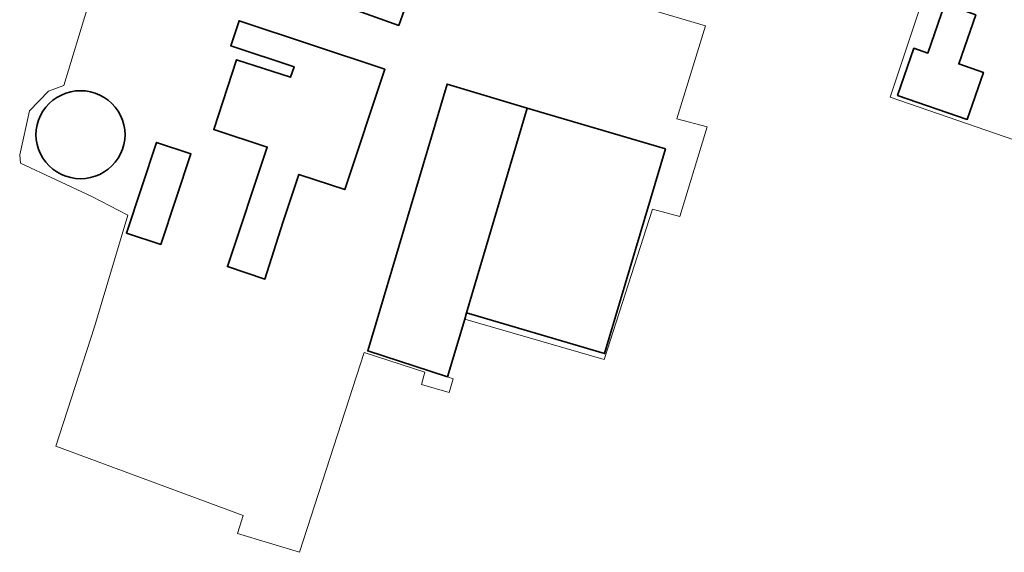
# Model space of a CAD drawing. Header units: metres. Extents: x 33225 to 36661, y 376385 to 377815.
# Tile 5 of 49: x 34403 to 34544, y 377031 to 377108. Entities that reach past the tile are written whole.
import ezdxf

# ---------------------------------------------------------------- set-up
doc = ezdxf.new("R2010")
doc.units = ezdxf.units.M
for name, color, linetype, lineweight in [('B-WE-GR-BOUWLAND-GV', 252, 'Continuous', 13), ('B-WE-OG-BEBOUWING-GV', 7, 'Continuous', 35), ('B-WE-OG-BEBOUWING_OPSLAGTANK-GV', 252, 'Continuous', 35), ('B-WE-OG-TERREIN_ERF-GV', 252, 'Continuous', 18)]:
    doc.layers.add(name, color=color, linetype=linetype, lineweight=lineweight)

msp = doc.modelspace()

# ---------------------------------------------------------------- linework, layer by layer
at = {"layer": 'B-WE-GR-BOUWLAND-GV'}
for points in [[(34470.752, 377116.314), (34501.485, 377107.204), (34497.343, 377093.824), (34501.716, 377092.671), (34497.794, 377079.753), (34493.872, 377080.791), (34486.892, 377059.164), (34466.859, 377065.002), (34464.394, 377056.685), (34465.217, 377056.395), (34464.621, 377054.41), (34460.632, 377055.602), (34461.128, 377057.354), (34452.43, 377060.199), (34443.128, 377031.431), (34434.198, 377034.143), (34434.992, 377036.722), (34408.07, 377046.71), (34413.649, 377063.863), (34418.442, 377079.928), (34413.26, 377082.649), (34403.025, 377087.442), (34402.896, 377088.608), (34404.321, 377094.957), (34407.041, 377097.807), (34409.244, 377098.584), (34412.742, 377110.115)], [(34585.801, 377076.984), (34528.014, 377096.939), (34534.653, 377116.981)]]:
    msp.add_lwpolyline(points, dxfattribs=at)
at = {"layer": 'B-WE-OG-BEBOUWING-GV'}
for points in [[(34457.412, 377107.213), (34461.439, 377118.781), (34452.859, 377121.952), (34451.039, 377117.027), (34448.302, 377118.038), (34445.86, 377111.428)], [(34540.321, 377108.789), (34535.849, 377110.337), (34533.4, 377103.263), (34531.417, 377103.95), (34529.074, 377097.183), (34539.077, 377093.72), (34541.42, 377100.486), (34537.872, 377101.715)], [(34455.37, 377100.951), (34434.431, 377107.919), (34433.234, 377104.32), (34442.322, 377101.296), (34441.818, 377099.779), (34434.073, 377102.314), (34430.778, 377092.249), (34438.476, 377089.729), (34432.761, 377072.543), (34438.136, 377070.753), (34440.73, 377078.891), (34443.032, 377085.813), (34449.609, 377083.625)], [(34475.857, 377095.354), (34464.357, 377098.799), (34452.917, 377060.407), (34464.25, 377056.732), (34464.394, 377056.685), (34466.859, 377065.002), (34467.128, 377065.908)], [(34475.857, 377095.354), (34467.128, 377065.908), (34486.965, 377060.028), (34495.694, 377089.474)], [(34423.173, 377075.731), (34427.506, 377088.761), (34422.57, 377090.402), (34418.238, 377077.373)]]:
    msp.add_lwpolyline(points, close=True, dxfattribs=at)
at = {"layer": 'B-WE-OG-BEBOUWING_OPSLAGTANK-GV'}
msp.add_lwpolyline([(34418.042, 377091.52), (34417.994, 377092.231), (34417.868, 377092.933), (34417.664, 377093.615), (34417.386, 377094.272), (34417.036, 377094.893), (34416.62, 377095.471), (34416.141, 377096), (34415.608, 377096.472), (34415.024, 377096.882), (34414.399, 377097.224), (34413.74, 377097.495), (34413.055, 377097.691), (34412.352, 377097.809), (34411.641, 377097.849), (34410.929, 377097.809), (34410.226, 377097.691), (34409.541, 377097.495), (34408.882, 377097.224), (34408.257, 377096.882), (34407.673, 377096.472), (34407.14, 377096), (34406.661, 377095.471), (34406.245, 377094.893), (34405.895, 377094.272), (34405.617, 377093.615), (34405.413, 377092.933), (34405.287, 377092.231), (34405.239, 377091.52), (34405.287, 377090.809), (34405.413, 377090.107), (34405.617, 377089.425), (34405.895, 377088.768), (34406.245, 377088.147), (34406.661, 377087.569), (34407.14, 377087.04), (34407.673, 377086.568), (34408.257, 377086.158), (34408.882, 377085.816), (34409.541, 377085.545), (34410.226, 377085.349), (34410.929, 377085.231), (34411.641, 377085.191), (34412.352, 377085.231), (34413.055, 377085.349), (34413.74, 377085.545), (34414.399, 377085.816), (34415.024, 377086.158), (34415.608, 377086.568), (34416.141, 377087.04), (34416.62, 377087.569), (34417.036, 377088.147), (34417.386, 377088.768), (34417.664, 377089.425), (34417.868, 377090.107), (34417.994, 377090.809)], close=True, dxfattribs=at)
at = {"layer": 'B-WE-OG-TERREIN_ERF-GV'}
for points in [[(34546.24, 377119.349), (34531.68, 377124.21), (34532.025, 377125.239), (34530.839, 377125.619), (34528.81, 377124.44), (34525.88, 377125.35), (34523.65, 377124.99), (34523.74, 377124.57), (34523.71, 377124.19), (34523.66, 377123.72), (34523.33, 377122.64), (34523.09, 377122.24), (34522.814, 377121.787), (34521.711, 377120.849), (34526.621, 377119.702), (34534.653, 377116.981), (34528.014, 377096.939), (34585.801, 377076.984)], [(34412.742, 377110.115), (34409.244, 377098.584), (34407.041, 377097.807), (34404.321, 377094.957), (34402.896, 377088.608), (34403.025, 377087.442), (34413.26, 377082.649), (34418.442, 377079.928), (34413.649, 377063.863), (34408.07, 377046.71), (34434.992, 377036.722), (34434.198, 377034.143), (34443.128, 377031.431), (34452.43, 377060.199), (34461.128, 377057.354), (34460.632, 377055.602), (34464.621, 377054.41), (34465.217, 377056.395), (34464.394, 377056.685), (34464.25, 377056.732), (34452.917, 377060.407), (34464.357, 377098.799), (34475.857, 377095.354), (34495.694, 377089.474), (34486.965, 377060.028), (34467.128, 377065.908), (34466.859, 377065.002), (34486.892, 377059.164), (34493.872, 377080.791), (34497.794, 377079.753), (34501.716, 377092.671), (34497.343, 377093.824), (34501.485, 377107.204), (34470.752, 377116.314)]]:
    msp.add_lwpolyline(points, dxfattribs=at)
for points in [[(34452.859, 377121.952), (34461.439, 377118.781), (34457.412, 377107.213), (34445.86, 377111.428), (34448.302, 377118.038), (34451.039, 377117.027)], [(34539.077, 377093.72), (34529.074, 377097.183), (34531.417, 377103.95), (34533.4, 377103.263), (34535.849, 377110.337), (34540.321, 377108.789), (34537.872, 377101.715), (34541.42, 377100.486)], [(34430.778, 377092.249), (34434.073, 377102.314), (34441.818, 377099.779), (34442.322, 377101.296), (34433.234, 377104.32), (34434.431, 377107.919), (34455.37, 377100.951), (34449.609, 377083.625), (34443.032, 377085.813), (34440.73, 377078.891), (34438.136, 377070.753), (34432.761, 377072.543), (34438.476, 377089.729)], [(34418.042, 377091.52), (34417.994, 377090.809), (34417.868, 377090.107), (34417.664, 377089.425), (34417.386, 377088.768), (34417.036, 377088.147), (34416.62, 377087.569), (34416.141, 377087.04), (34415.608, 377086.568), (34415.024, 377086.158), (34414.399, 377085.816), (34413.74, 377085.545), (34413.055, 377085.349), (34412.352, 377085.231), (34411.641, 377085.191), (34410.929, 377085.231), (34410.226, 377085.349), (34409.541, 377085.545), (34408.882, 377085.816), (34408.257, 377086.158), (34407.673, 377086.568), (34407.14, 377087.04), (34406.661, 377087.569), (34406.245, 377088.147), (34405.895, 377088.768), (34405.617, 377089.425), (34405.413, 377090.107), (34405.287, 377090.809), (34405.239, 377091.52), (34405.287, 377092.231), (34405.413, 377092.933), (34405.617, 377093.615), (34405.895, 377094.272), (34406.245, 377094.893), (34406.661, 377095.471), (34407.14, 377096), (34407.673, 377096.472), (34408.257, 377096.882), (34408.882, 377097.224), (34409.541, 377097.495), (34410.226, 377097.691), (34410.929, 377097.809), (34411.641, 377097.849), (34412.352, 377097.809), (34413.055, 377097.691), (34413.74, 377097.495), (34414.399, 377097.224), (34415.024, 377096.882), (34415.608, 377096.472), (34416.141, 377096), (34416.62, 377095.471), (34417.036, 377094.893), (34417.386, 377094.272), (34417.664, 377093.615), (34417.868, 377092.933), (34417.994, 377092.231)], [(34427.506, 377088.761), (34423.173, 377075.731), (34418.238, 377077.373), (34422.57, 377090.402)]]:
    msp.add_lwpolyline(points, close=True, dxfattribs=at)

doc.saveas('drawing.dxf')
